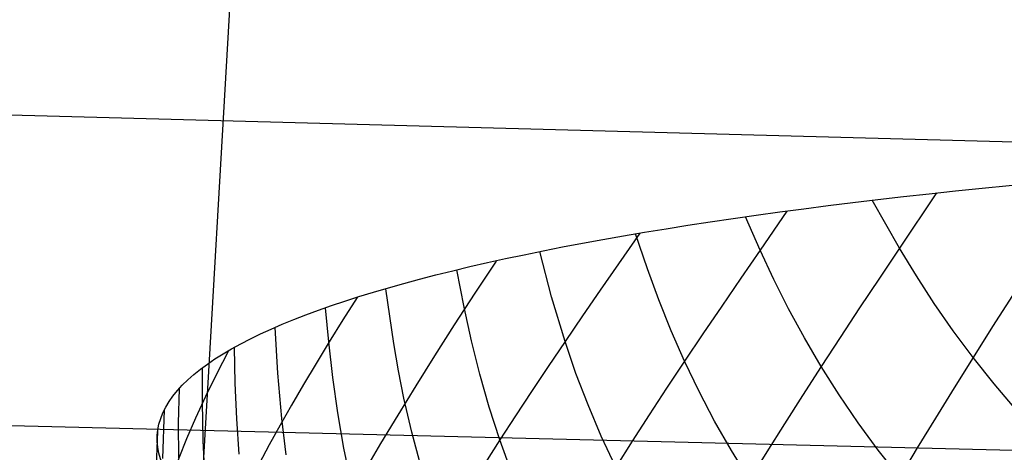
# Model space of a CAD drawing. Extents: x -274 to 274, y -220 to 276.
# Tile 16 of 164: x -262.82 to -260.813, y 11.527 to 12.409. Entities that reach past the tile are written whole.
import ezdxf

# ---------------------------------------------------------------- set-up
doc = ezdxf.new("R2010")
doc.units = 0
doc.layers.add('PREDEFINITO', color=7, linetype='CONTINUOUS')

msp = doc.modelspace()

# ---------------------------------------------------------------- linework, layer by layer
at = {"layer": 'PREDEFINITO'}
for p, q in [((-262.2055, 15.6455, 686.0865), (-262.4514, 11.4057, 686.6422)), ((-249.1498, 11.8478, 696.2477), (-264.7946, 12.2666, 692.9204)), ((-261.027, 11.9434, 692.0814), (-261.0824, 12.0413, 691.9911)), ((-260.9515, 12.0561, 692.1551), (-261.027, 11.9434, 692.0814)), ((-261.2564, 12.0192, 691.7563), (-261.3109, 11.9397, 691.6927)), ((-261.3109, 11.9397, 691.6927), (-261.3407, 12.0075, 691.6347)), ((-261.5561, 11.9742, 691.2963), (-261.5997, 11.9114, 691.2341)), ((-261.5406, 11.9014, 691.3379), (-261.565, 11.9727, 691.2814)), ((-261.3109, 11.9397, 691.6927), (-261.3503, 11.8822, 691.6444)), ((-261.2827, 11.8795, 691.7447), (-261.3109, 11.9397, 691.6927)), ((-261.027, 11.9434, 692.0814), (-261.0678, 11.8822, 692.0387)), ((-260.9923, 11.8868, 692.1342), (-261.027, 11.9434, 692.0814)), ((-261.7357, 11.8445, 690.9977), (-261.76, 11.9364, 690.9305)), ((-261.9139, 11.8231, 690.6329), (-261.9287, 11.8991, 690.5818)), ((-261.5997, 11.9114, 691.2341), (-261.6366, 11.8581, 691.1793)), ((-261.5173, 11.8381, 691.3884), (-261.5406, 11.9014, 691.3379)), ((-261.3503, 11.8822, 691.6444), (-261.3892, 11.8252, 691.5943)), ((-261.2527, 11.8197, 691.7966), (-261.2827, 11.8795, 691.7447)), ((-261.0678, 11.8822, 692.0387), (-261.1081, 11.8216, 691.9943)), ((-260.9559, 11.8307, 692.1867), (-260.9923, 11.8868, 692.1342)), ((-262.0574, 11.7489, 690.3038), (-262.0735, 11.8609, 690.2352)), ((-261.7083, 11.7534, 691.0648), (-261.7357, 11.8445, 690.9977)), ((-261.6366, 11.8581, 691.1793), (-261.6728, 11.8055, 691.1228)), ((-260.7968, 11.847, 692.3731), (-260.8372, 11.7836, 692.333)), ((-262.1901, 11.7527, 689.9287), (-262.1964, 11.8218, 689.8904)), ((-261.8988, 11.7547, 690.679), (-261.9139, 11.8231, 690.6329)), ((-261.4922, 11.7753, 691.4388), (-261.5173, 11.8381, 691.3884)), ((-261.3892, 11.8252, 691.5943), (-261.4275, 11.7688, 691.5426)), ((-261.2207, 11.7605, 691.8482), (-261.2527, 11.8197, 691.7966)), ((-261.1081, 11.8216, 691.9943), (-261.1477, 11.7615, 691.9479)), ((-260.9174, 11.7753, 692.2389), (-260.9559, 11.8307, 692.1867)), ((-261.6728, 11.8055, 691.1228), (-261.7083, 11.7534, 691.0648)), ((-262.2937, 11.6885, 689.5939), (-262.2989, 11.7818, 689.5475)), ((-260.8372, 11.7836, 692.333), (-260.8768, 11.7208, 692.2907)), ((-261.465, 11.7131, 691.489), (-261.4922, 11.7753, 691.4388)), ((-261.4275, 11.7688, 691.5426), (-261.465, 11.7131, 691.489)), ((-261.1866, 11.7021, 691.8995), (-261.2207, 11.7605, 691.8482)), ((-261.1477, 11.7615, 691.9479), (-261.1866, 11.7021, 691.8995)), ((-260.8768, 11.7208, 692.2907), (-260.9174, 11.7753, 692.2389)), ((-262.3805, 11.6683, 689.2387), (-262.382, 11.7412, 689.2065)), ((-262.1819, 11.68, 689.9692), (-262.1901, 11.7527, 689.9287)), ((-262.0478, 11.6933, 690.338), (-262.0574, 11.7489, 690.3038)), ((-261.8819, 11.6867, 690.725), (-261.8988, 11.7547, 690.679)), ((-261.7083, 11.7534, 691.0648), (-261.743, 11.7021, 691.0051)), ((-261.6861, 11.6883, 691.113), (-261.7083, 11.7534, 691.0648)), ((-260.8768, 11.7208, 692.2907), (-260.9156, 11.6586, 692.2462)), ((-260.834, 11.667, 692.3419), (-260.8768, 11.7208, 692.2907)), ((-262.4473, 11.6293, 688.8937), (-262.4471, 11.6994, 688.8664)), ((-261.743, 11.7021, 691.0051), (-261.7768, 11.6516, 690.9438)), ((-261.465, 11.7131, 691.489), (-261.5015, 11.658, 691.4335)), ((-261.4354, 11.6516, 691.5388), (-261.465, 11.7131, 691.489)), ((-261.1866, 11.7021, 691.8995), (-261.2245, 11.6434, 691.8491)), ((-261.1501, 11.6445, 691.9504), (-261.1866, 11.7021, 691.8995)), ((-262.2857, 11.5961, 689.64), (-262.2937, 11.6885, 689.5939)), ((-262.1717, 11.6078, 690.0094), (-262.1819, 11.68, 689.9692)), ((-262.0369, 11.638, 690.3721), (-262.0478, 11.6933, 690.338)), ((-261.8628, 11.6194, 690.7708), (-261.8819, 11.6867, 690.725)), ((-261.6616, 11.624, 691.1611), (-261.6861, 11.6883, 691.113)), ((-262.3773, 11.5959, 689.2707), (-262.3805, 11.6683, 689.2387)), ((-261.5015, 11.658, 691.4335), (-261.5371, 11.6037, 691.3762)), ((-260.9156, 11.6586, 692.2462), (-260.9535, 11.5973, 692.1996)), ((-260.7889, 11.6142, 692.3924), (-260.834, 11.667, 692.3419)), ((-262.4959, 11.5865, 688.5521), (-262.4944, 11.6573, 688.5284)), ((-262.0209, 11.5686, 690.4151), (-262.0369, 11.638, 690.3721)), ((-261.7768, 11.6516, 690.9438), (-261.8096, 11.6018, 690.8809)), ((-261.4035, 11.5909, 691.5883), (-261.4354, 11.6516, 691.5388)), ((-261.2245, 11.6434, 691.8491), (-261.2614, 11.5856, 691.7967)), ((-261.1113, 11.5877, 692.0007), (-261.1501, 11.6445, 691.9504)), ((-249.1831, 11.2449, 696.333), (-264.829, 11.6302, 693.0063)), ((-262.4457, 11.5517, 688.9238), (-262.4473, 11.6293, 688.8937)), ((-261.8414, 11.5528, 690.8164), (-261.8628, 11.6194, 690.7708)), ((-261.6347, 11.5603, 691.2088), (-261.6616, 11.624, 691.1611)), ((-262.5278, 11.5151, 688.2195), (-262.5248, 11.6143, 688.1915)), ((-262.1593, 11.5362, 690.0495), (-262.1717, 11.6078, 690.0094)), ((-261.8096, 11.6018, 690.8809), (-261.8414, 11.5528, 690.8164)), ((-261.5371, 11.6037, 691.3762), (-261.5717, 11.5502, 691.3171)), ((-262.4958, 11.5162, 688.5757), (-262.4959, 11.5865, 688.5521)), ((-262.3723, 11.524, 689.3026), (-262.3773, 11.5959, 689.2707)), ((-262.2766, 11.5225, 689.6769), (-262.2857, 11.5961, 689.64)), ((-261.3691, 11.5311, 691.6373), (-261.4035, 11.5909, 691.5883)), ((-261.2614, 11.5856, 691.7967), (-261.2974, 11.5285, 691.7423)), ((-261.0701, 11.5318, 692.0505), (-261.1113, 11.5877, 692.0007)), ((-260.9535, 11.5973, 692.1996), (-260.9905, 11.5366, 692.1507)), ((-262.5429, 11.4508, 687.884), (-262.5386, 11.5707, 687.8562)), ((-262.0023, 11.4999, 690.4579), (-262.0209, 11.5686, 690.4151)), ((-261.6052, 11.4975, 691.2562), (-261.6347, 11.5603, 691.2088)), ((-262.4419, 11.4748, 688.9538), (-262.4457, 11.5517, 688.9238)), ((-261.8414, 11.5528, 690.8164), (-261.872, 11.5046, 690.7503)), ((-261.8172, 11.487, 690.8616), (-261.8414, 11.5528, 690.8164)), ((-261.5717, 11.5502, 691.3171), (-261.6052, 11.4975, 691.2562)), ((-262.1443, 11.4654, 690.0893), (-262.1593, 11.5362, 690.0495)), ((-261.3323, 11.4722, 691.6859), (-261.3691, 11.5311, 691.6373)), ((-261.2974, 11.5285, 691.7423), (-261.3323, 11.4722, 691.6859)), ((-261.0265, 11.4768, 692.0997), (-261.0701, 11.5318, 692.0505)), ((-260.9905, 11.5366, 692.1507), (-261.0265, 11.4768, 692.0997))]:
    msp.add_line(p, q, dxfattribs=at)
at = {"layer": 'PREDEFINITO', "extrusion": (-0.05162, -0.990057, 0.130855)}
msp.add_circle((-255.7853, 681.5957, 92.1061), 7, dxfattribs=at)
at = {"layer": 'PREDEFINITO', "extrusion": (0.712297, -0.685518, 0.150659)}
msp.add_arc((-168.5419, 708.8225, -90.6158), 5.7938, 140.12129, 215.05832, dxfattribs=at)
at = {"layer": 'PREDEFINITO', "extrusion": (0.693815, -0.703995, 0.151695)}
msp.add_arc((-173.8231, 708.2364, -85.5272), 5.4878, 146.2673, 209.3679, dxfattribs=at)
at = {"layer": 'PREDEFINITO', "extrusion": (0.676951, -0.720047, 0.152546)}
msp.add_arc((-178.4156, 707.6812, -80.9502), 5.1763, 155.7671, 200.283, dxfattribs=at)

doc.saveas('drawing.dxf')
